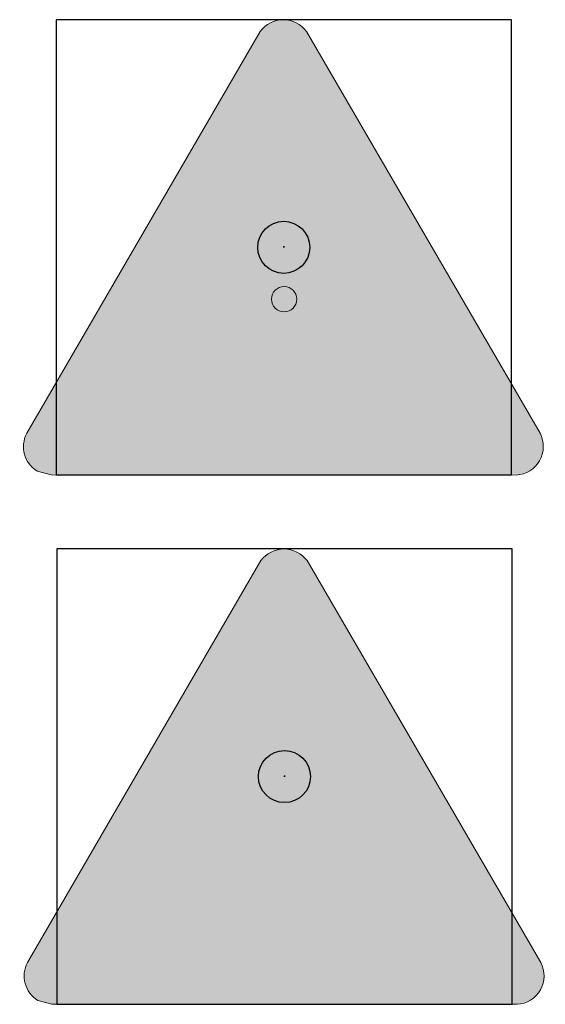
# Model space of a CAD drawing. Header units: millimetres. Extents: x -20879 to 80472, y -12121 to 39016.
# Tile 29 of 63: x 24341 to 25149, y 11162 to 12676. Entities that reach past the tile are written whole.
import ezdxf

# ---------------------------------------------------------------- set-up
doc = ezdxf.new("R2010")
doc.units = ezdxf.units.MM
doc.layers.add('DVD-VB-V_TEXT', color=7, linetype='Continuous')
doc.layers.add('FL6411--_GV', color=7, linetype='Continuous')
doc.layers.add('RVB-VB-V_Aanwijslijn', color=7, linetype='Continuous', true_color=0xff0001)
doc.styles.add('DVD_ALG 1.8mm_RE', font='arial.ttf', dxfattribs={"height": 1.8})

# ---------------------------------------------------------------- blocks, each defined once
blk = doc.blocks.new('RVB_GV_023_Icon')
at = {"layer": 'FL6411--_GV', "linetype": 'Continuous', "lineweight": 0, "true_color": 0xfecb00}
h = blk.add_hatch(color=40, dxfattribs=at)
h.paths.add_polyline_path([(-3.052301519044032, -2.769845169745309), (3.038578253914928, -2.769845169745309), (-0.006619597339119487, 2.474920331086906)], flags=0)
edge = h.paths.add_edge_path(flags=16)
edge.add_line((-3.572557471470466, -3.287855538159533), (-3.682808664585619, -3.257775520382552))
edge.add_arc((-3.566663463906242, -3.069018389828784), 0.2216279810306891, 150.8612121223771, 238.3953673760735, ccw=False)
edge.add_line((-3.760242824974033, -2.96110178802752), (-0.1912896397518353, 3.184035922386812))
edge.add_arc((-0.006348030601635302, 3.065661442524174), 0.2195812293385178, 32.88265113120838, 147.3781525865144, ccw=False)
edge.add_line((0.1780528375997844, 3.184876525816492), (3.755972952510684, -2.968727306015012))
edge.add_arc((3.556794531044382, -3.065530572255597), 0.2214563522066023, -88.20927705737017, 25.920346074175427, ccw=False)
edge.add_line((3.563714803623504, -3.286878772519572), (-3.572557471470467, -3.287855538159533))
edge = h.paths.add_edge_path()
edge.add_line((-3.574750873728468, -3.498905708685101), (-3.790472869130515, -3.441707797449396))
edge.add_arc((-3.558265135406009, -3.06455316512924), 0.4429063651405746, 152.1555824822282, 238.38009496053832, ccw=False)
edge.add_line((-3.949891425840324, -2.857683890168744), (-0.3609840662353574, 3.320625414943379))
edge.add_arc((-0.006705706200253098, 3.060441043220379), 0.4395555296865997, 36.24247009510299, 143.7061934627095, ccw=False)
edge.add_line((0.3478056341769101, 3.32030788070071), (3.939592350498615, -2.859212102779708))
edge.add_arc((3.551831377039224, -3.063439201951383), 0.4382548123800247, -87.00222399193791, 27.77501223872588, ccw=False)
edge.add_line((3.574750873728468, -3.501094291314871), (-3.574750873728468, -3.498905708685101))
edge = h.paths.add_edge_path(flags=0)
edge.add_line((-0.8146765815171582, -1.581821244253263), (-0.9600074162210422, -1.73386156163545))
edge.add_arc((-0.007060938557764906, -0.8030200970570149), 1.332130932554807, 135.7193789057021, 224.3277025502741, ccw=False)
edge.add_line((-0.960771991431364, 0.1270379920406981), (-0.8187456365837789, -0.02494834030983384))
edge.add_arc((0.01253711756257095, -0.8012174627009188), 1.137376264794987, 136.9600109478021, 223.3394857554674)
edge = h.paths.add_edge_path(flags=0)
edge.add_line((-0.5641231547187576, -1.336875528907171), (-0.7014957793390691, -1.47922553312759))
edge.add_arc((0.005260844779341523, -0.7993126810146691), 0.980707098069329, 135.8320454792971, 223.8909810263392, ccw=False)
edge.add_line((-0.6982007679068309, -0.1159912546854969), (-0.5562619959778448, -0.2670342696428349))
edge.add_arc((0.01567072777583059, -0.8061863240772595), 0.785997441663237, 136.6899244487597, 222.4680756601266)
edge = h.paths.add_edge_path(flags=0)
edge.add_line((-0.3068566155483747, -1.088075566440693), (-0.452466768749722, -1.220725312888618))
edge.add_arc((-0.01159457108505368, -0.8012836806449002), 0.6085224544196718, 135.4742467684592, 223.5730473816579, ccw=False)
edge.add_line((-0.4454317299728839, -0.3745696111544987), (-0.3045273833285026, -0.5148994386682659))
edge.add_arc((0.03227676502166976, -0.8028609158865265), 0.443123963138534, 139.4701539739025, 220.0641795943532)
edge = h.paths.add_edge_path(flags=0)
edge.add_line((0.8173245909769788, -1.576037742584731), (0.962655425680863, -1.728078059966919))
edge.add_arc((0.01610735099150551, -0.797239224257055), 1.327559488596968, 315.4794174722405, 404.4735010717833)
edge.add_line((0.9634200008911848, 0.1328214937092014), (0.8213936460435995, -0.01916483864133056))
edge.add_arc((-0.009889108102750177, -0.7954339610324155), 1.137376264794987, -43.33948575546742, 43.03998905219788, ccw=False)
edge = h.paths.add_edge_path(flags=0)
edge.add_line((0.5668563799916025, -1.336884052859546), (0.7042290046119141, -1.479234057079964))
edge.add_arc((-0.002527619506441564, -0.7993212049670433), 0.9807070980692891, 316.1090189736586, 404.1679545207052)
edge.add_line((0.7009339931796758, -0.1159997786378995), (0.5589952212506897, -0.2670427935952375))
edge.add_arc((-0.01293750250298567, -0.8061948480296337), 0.785997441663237, -42.4680756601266, 43.31007555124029, ccw=False)
edge = h.paths.add_edge_path(flags=0)
edge.add_line((0.3094998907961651, -1.088069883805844), (0.4551100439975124, -1.220719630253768))
edge.add_arc((0.01423784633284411, -0.8012779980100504), 0.6085224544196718, 316.4269526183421, 404.5257532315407)
edge.add_line((0.4480750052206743, -0.3745639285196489), (0.307170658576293, -0.5148937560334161))
edge.add_arc((-0.02963348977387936, -0.8028552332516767), 0.443123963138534, -40.06417959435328, 40.529846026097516, ccw=False)
edge = h.paths.add_edge_path(flags=0)
edge.add_arc((0.005738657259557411, -0.7975252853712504), 0.1950947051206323, 0, 360)
h.paths.add_polyline_path([(-0.4720332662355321, -2.485192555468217), (0.4841662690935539, -2.485192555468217), (0.1455754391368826, -1.160686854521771), (-0.1334495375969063, -1.160686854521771)], flags=0)
at = {"layer": 'FL6411--_GV', "linetype": 'Continuous', "lineweight": 0, "true_color": 0x2e3032}
h = blk.add_hatch(color=250, dxfattribs=at)
h.paths.add_polyline_path([(3.755972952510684, -2.968727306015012), (0.1780528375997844, 3.184876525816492, 0.5457583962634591), (-0.1912896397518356, 3.184035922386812), (-3.760242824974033, -2.96110178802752, 0.4016637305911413), (-3.682808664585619, -3.257775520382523), (-3.572557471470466, -3.287855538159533), (3.563714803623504, -3.286878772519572, 0.5436882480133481)])
h.paths.add_polyline_path([(-3.052301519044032, -2.769845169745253), (-0.006619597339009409, 2.47492033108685), (3.038578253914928, -2.769845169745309)], flags=16)
h.paths.add_polyline_path([(0.4841662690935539, -2.485192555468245), (-0.4720332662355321, -2.485192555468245), (-0.1334495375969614, -1.160686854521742), (0.1455754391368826, -1.160686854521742)], flags=0)
h.paths.add_polyline_path([(0.962655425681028, -1.728078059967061), (0.8173245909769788, -1.576037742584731, 0.3958244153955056), (0.8213936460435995, -0.01916483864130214), (0.9634200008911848, 0.1328214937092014, -0.4090806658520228)], flags=0)
h.paths.add_polyline_path([(0.7042290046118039, -1.479234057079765), (0.5668563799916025, -1.336884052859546, 0.3927927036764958), (0.5589952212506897, -0.2670427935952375), (0.7009339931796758, -0.1159997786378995, -0.4043253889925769)], flags=0)
h.paths.add_polyline_path([(0.4551100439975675, -1.220719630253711), (0.3094998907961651, -1.088069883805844, 0.3669083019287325), (0.307170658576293, -0.5148937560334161), (0.4480750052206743, -0.3745639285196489, -0.4045277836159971)], flags=0)
h.paths.add_polyline_path([(-0.1893560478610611, -0.7975252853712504, -1), (0.2008333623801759, -0.7975252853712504, -1)], flags=0)
h.paths.add_polyline_path([(-0.3068566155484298, -1.088075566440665), (-0.452466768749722, -1.220725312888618, -0.4045277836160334), (-0.4454317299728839, -0.3745696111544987), (-0.3045273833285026, -0.5148994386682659, 0.3669083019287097)], flags=0)
h.paths.add_polyline_path([(-0.5641231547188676, -1.336875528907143), (-0.7014957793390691, -1.479225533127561, -0.4043253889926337), (-0.6982007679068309, -0.1159912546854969), (-0.5562619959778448, -0.2670342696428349, 0.3927927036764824)], flags=0)
h.paths.add_polyline_path([(-0.8146765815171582, -1.581821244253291), (-0.9600074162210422, -1.733861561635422, -0.4071171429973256), (-0.960771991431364, 0.1270379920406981), (-0.8187456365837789, -0.02494834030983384, 0.3958244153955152)], flags=0)
at = {"layer": 'Defpoints'}
blk.add_lwpolyline([(-3.5, -3.5), (3.5, -3.5), (3.5, 3.5), (-3.5, 3.5)], close=True, dxfattribs=at)
at = {"layer": 'FL6411--_GV', "color": 40, "linetype": 'Continuous', "lineweight": 0, "true_color": 0xfecb00}
blk.add_lwpolyline([(-3.574750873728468, -3.498905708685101), (-3.790472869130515, -3.441707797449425, -0.3950425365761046), (-3.949891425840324, -2.857683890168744), (-0.3609840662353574, 3.320625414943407, -0.5065815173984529), (0.3478056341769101, 3.32030788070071), (3.939592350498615, -2.859212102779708, -0.5473549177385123), (3.574750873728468, -3.501094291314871)], format="xyb", close=True, dxfattribs=at)
at = {"layer": 'FL6411--_GV', "color": 250, "linetype": 'Continuous', "lineweight": 0, "true_color": 0x2e3032}
blk.add_circle((0.005738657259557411, -0.7975252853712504), 0.1950947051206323, dxfattribs=at)
blk = doc.blocks.new('RVB_GV_023')
at = {"layer": 'RVB-VB-V_Aanwijslijn'}
h = blk.add_hatch(color=256, dxfattribs=at)
h.dxf.hatch_style = 1
edge = h.paths.add_edge_path()
edge.add_arc((0, 0), 0.4, 0, 360)
at = {"layer": 'Defpoints'}
for points in [[(-0.01081208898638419, 0.007751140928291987), (0.01081208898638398, 0.007751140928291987)], [(-1.110223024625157e-16, 0.01657545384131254), (-1.040834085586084e-16, 0.007751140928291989)]]:
    blk.add_lwpolyline(points, dxfattribs=at)
at = {"layer": 'RVB-VB-V_Aanwijslijn'}
blk.add_line((0, 0.01033485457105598), (0, 0), dxfattribs=at)
blk.add_circle((0, 0), 0.4, dxfattribs=at)
blk.add_blockref('RVB_GV_023_Icon', (5.833335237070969e-08, 0))
at = {"layer": 'DVD-VB-V_TEXT', "lineweight": 5, "style": 'DVD_ALG 1.8mm_RE', "flags": 1}
blk.add_attdef('$RUIMTECODE', (8.120812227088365, 5.039125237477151), '', height=1.4, dxfattribs=at)
blk = doc.blocks.new('RVB_GV_024_Icon')
at = {"layer": 'FL6411--_GV', "linetype": 'Continuous', "lineweight": 0, "true_color": 0xfecb00}
h = blk.add_hatch(color=40, dxfattribs=at)
h.paths.add_polyline_path([(-3.052301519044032, -2.769845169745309), (3.038578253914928, -2.769845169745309), (-0.006619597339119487, 2.474920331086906)], flags=0)
edge = h.paths.add_edge_path(flags=16)
edge.add_line((-3.572557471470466, -3.287855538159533), (-3.682808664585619, -3.257775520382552))
edge.add_arc((-3.566663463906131, -3.069018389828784), 0.2216279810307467, 150.8612121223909, 238.3953673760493, ccw=False)
edge.add_line((-3.760242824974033, -2.96110178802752), (-0.1912896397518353, 3.184035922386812))
edge.add_arc((-0.006348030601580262, 3.065661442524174), 0.2195812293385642, 32.88265113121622, 147.3781525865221, ccw=False)
edge.add_line((0.1780528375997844, 3.184876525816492), (3.755972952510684, -2.968727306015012))
edge.add_arc((3.556794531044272, -3.065530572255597), 0.2214563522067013, -88.20927705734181, 25.92034607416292, ccw=False)
edge.add_line((3.563714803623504, -3.286878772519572), (-3.572557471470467, -3.287855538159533))
edge = h.paths.add_edge_path()
edge.add_line((-3.574750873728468, -3.498905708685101), (-3.790472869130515, -3.441707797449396))
edge.add_arc((-3.558265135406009, -3.06455316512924), 0.4429063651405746, 152.1555824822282, 238.38009496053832, ccw=False)
edge.add_line((-3.949891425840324, -2.857683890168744), (-0.3609840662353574, 3.320625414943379))
edge.add_arc((-0.006705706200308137, 3.060441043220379), 0.4395555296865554, 36.242470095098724, 143.7061934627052, ccw=False)
edge.add_line((0.3478056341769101, 3.32030788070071), (3.939592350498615, -2.859212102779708))
edge.add_arc((3.551831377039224, -3.063439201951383), 0.4382548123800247, -87.00222399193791, 27.77501223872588, ccw=False)
edge.add_line((3.574750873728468, -3.501094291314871), (-3.574750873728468, -3.498905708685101))
edge = h.paths.add_edge_path(flags=0)
edge.add_line((-0.09937419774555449, -2.497790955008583), (0.1320388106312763, -2.497790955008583))
edge.add_line((0.1320388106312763, -2.497790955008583), (0.1320388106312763, -2.038869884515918))
edge.add_line((0.1320388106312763, -2.038869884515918), (0.4164039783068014, -2.323514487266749))
edge.add_line((0.4164039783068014, -2.323514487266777), (0.5719962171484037, -2.163742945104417))
edge.add_line((0.5719962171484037, -2.163742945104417), (0.1322187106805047, -1.726360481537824))
edge.add_line((0.1322187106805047, -1.726360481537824), (0.1322187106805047, -1.343613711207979))
edge.add_arc((0.01171681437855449, -0.9938606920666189), 0.369929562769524, 289.0105841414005, 310.9894158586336)
edge.add_line((0.2543608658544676, -1.273094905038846), (0.5946512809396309, -1.469561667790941))
edge.add_line((0.5946512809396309, -1.469561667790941), (0.7589478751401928, -2.066084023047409))
edge.add_line((0.7589478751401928, -2.066084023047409), (0.9748871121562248, -2.008864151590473))
edge.add_line((0.9748871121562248, -2.008864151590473), (0.8681732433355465, -1.627373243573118))
edge.add_line((0.8681732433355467, -1.627373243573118), (1.254284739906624, -1.850294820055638))
edge.add_line((1.254284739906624, -1.850294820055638), (1.370387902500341, -1.649625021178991))
edge.add_line((1.370387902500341, -1.649625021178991), (0.9854207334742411, -1.427919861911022))
edge.add_line((0.9854207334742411, -1.427919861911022), (1.370863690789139, -1.314639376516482))
edge.add_line((1.370863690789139, -1.314639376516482), (1.305313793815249, -1.101632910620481))
edge.add_line((1.305313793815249, -1.101632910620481), (0.7204966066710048, -1.274912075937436))
edge.add_line((0.7204966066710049, -1.274912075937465), (0.3705648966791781, -1.072878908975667))
edge.add_arc((0.02318495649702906, -1.002637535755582), 0.3544103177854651, 348.5687342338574, 371.7830710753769)
edge.add_line((0.3701270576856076, -0.9302645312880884), (0.7176986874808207, -0.7298451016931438))
edge.add_line((0.7176986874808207, -0.7298451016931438), (1.302596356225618, -0.8954200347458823))
edge.add_line((1.302596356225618, -0.8954200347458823), (1.365660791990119, -0.6813608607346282))
edge.add_line((1.365660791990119, -0.6813608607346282), (0.9852360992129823, -0.5749407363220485))
edge.add_line((0.9852360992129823, -0.5749407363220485), (1.369523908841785, -0.352235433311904))
edge.add_line((1.369523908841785, -0.352235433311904), (1.253400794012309, -0.1518145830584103))
edge.add_line((1.253400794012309, -0.1518145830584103), (0.8621726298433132, -0.3783840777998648))
edge.add_line((0.8621726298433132, -0.3783840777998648), (0.9662424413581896, 0.009862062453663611))
edge.add_line((0.9662424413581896, 0.009862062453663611), (0.7499410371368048, 0.0650475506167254))
edge.add_line((0.7499410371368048, 0.0650475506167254), (0.5913686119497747, -0.5356495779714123))
edge.add_line((0.5913686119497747, -0.5356495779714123), (0.2534261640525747, -0.7307607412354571))
edge.add_arc((0.03649465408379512, -0.9640060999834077), 0.3185320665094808, 47.07541946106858, 72.53370758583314)
edge.add_line((0.1321003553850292, -0.6601603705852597), (0.1321003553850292, -0.3232412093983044))
edge.add_line((0.1321003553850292, -0.3232412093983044), (0.5719891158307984, 0.1037761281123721))
edge.add_line((0.5719891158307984, 0.1037761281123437), (0.41834737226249, 0.2654612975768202))
edge.add_line((0.41834737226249, 0.2654612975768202), (0.1320435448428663, -0.01434738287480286))
edge.add_line((0.1320435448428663, -0.01434738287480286), (0.1320435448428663, 0.4940566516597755))
edge.add_line((0.1320435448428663, 0.4940566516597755), (-0.0993528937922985, 0.4940566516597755))
edge.add_line((-0.09935289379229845, 0.4940566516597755), (-0.09935289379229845, -0.0152622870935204))
edge.add_line((-0.09935289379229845, -0.0152622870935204), (-0.3807236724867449, 0.2654641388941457))
edge.add_line((-0.380723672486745, 0.2654641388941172), (-0.5363206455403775, 0.1057167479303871))
edge.add_line((-0.5363206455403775, 0.1057167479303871), (-0.09937419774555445, -0.3290147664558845))
edge.add_line((-0.09937419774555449, -0.3290147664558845), (-0.09937419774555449, -0.6601546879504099))
edge.add_arc((0.02495786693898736, -1.016967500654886), 0.3778542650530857, 109.2109830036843, 130.8091457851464)
edge.add_line((-0.2219855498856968, -0.7309731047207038), (-0.5025231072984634, -0.5692311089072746))
edge.add_line((-0.5025231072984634, -0.5692311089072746), (-0.6692454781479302, 0.03502619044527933))
edge.add_line((-0.6692454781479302, 0.03502619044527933), (-0.8850663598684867, -0.02208144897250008))
edge.add_line((-0.8850663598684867, -0.02208144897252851), (-0.7762410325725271, -0.4112993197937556))
edge.add_line((-0.7762410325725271, -0.4112993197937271), (-1.221903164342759, -0.1537679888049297))
edge.add_line((-1.221903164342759, -0.1537679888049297), (-1.337694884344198, -0.3541774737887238))
edge.add_line((-1.337694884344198, -0.3541774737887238), (-0.9029001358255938, -0.604950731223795))
edge.add_line((-0.9029001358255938, -0.604950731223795), (-1.280962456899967, -0.7153231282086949))
edge.add_line((-1.280962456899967, -0.7153231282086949), (-1.215400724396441, -0.9291592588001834))
edge.add_line((-1.215400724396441, -0.9291592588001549), (-0.637860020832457, -0.757921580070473))
edge.add_line((-0.637860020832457, -0.757921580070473), (-0.3376281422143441, -0.9312533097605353))
edge.add_arc((0.0003969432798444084, -1.000327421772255), 0.3450104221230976, 168.450832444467, 192.0697047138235)
edge.add_line((-0.3369866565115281, -1.072469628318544), (-0.6337365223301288, -1.244859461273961))
edge.add_line((-0.6337365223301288, -1.244859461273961), (-1.216288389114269, -1.079365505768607))
edge.add_line((-1.216288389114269, -1.079365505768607), (-1.279421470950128, -1.293333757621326))
edge.add_line((-1.279421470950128, -1.293333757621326), (-0.9010395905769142, -1.398867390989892))
edge.add_line((-0.9010395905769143, -1.398867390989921), (-1.336634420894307, -1.651579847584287))
edge.add_line((-1.336634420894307, -1.651579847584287), (-1.220750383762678, -1.851996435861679))
edge.add_line((-1.220750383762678, -1.851996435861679), (-0.775076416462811, -1.593472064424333))
edge.add_line((-0.7750764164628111, -1.593472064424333), (-0.8797758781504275, -1.984377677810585))
edge.add_line((-0.8797758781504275, -1.984377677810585), (-0.662309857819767, -2.039794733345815))
edge.add_line((-0.662309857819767, -2.039794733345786), (-0.5044570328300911, -1.436627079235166))
edge.add_line((-0.5044570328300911, -1.436627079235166), (-0.2210671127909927, -1.273002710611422))
edge.add_arc((0.01620199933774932, -1.004590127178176), 0.3582484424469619, 228.5242298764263, 251.1824776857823)
edge.add_line((-0.09935289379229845, -1.343690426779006), (-0.09934815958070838, -1.737801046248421))
edge.add_line((-0.09934815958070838, -1.737801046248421), (-0.5363111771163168, -2.161802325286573))
edge.add_line((-0.5363111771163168, -2.161802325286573), (-0.3825581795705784, -2.323514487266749))
edge.add_line((-0.3825581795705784, -2.323514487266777), (-0.09937656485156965, -2.04662241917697))
edge.add_line((-0.09937656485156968, -2.04662241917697), (-0.09937419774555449, -2.497790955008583))
at = {"layer": 'FL6411--_GV', "linetype": 'Continuous', "lineweight": 0, "true_color": 0x2e3032}
h = blk.add_hatch(color=250, dxfattribs=at)
h.paths.add_polyline_path([(0.1780528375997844, 3.184876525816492, 0.5457583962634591), (-0.1912896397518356, 3.184035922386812), (-3.760242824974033, -2.96110178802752, 0.4016637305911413), (-3.682808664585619, -3.257775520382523), (-3.572557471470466, -3.287855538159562), (3.563714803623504, -3.286878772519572, 0.5436882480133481), (3.755972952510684, -2.968727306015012)])
h.paths.add_polyline_path([(3.038578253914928, -2.769845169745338), (-3.052301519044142, -2.769845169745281), (-0.006619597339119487, 2.474920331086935)], flags=16)
h.paths.add_polyline_path([(0.1320435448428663, 0.4940566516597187), (0.1320435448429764, -0.01434738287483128), (0.41834737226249, 0.2654612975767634), (0.5719891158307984, 0.1037761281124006), (0.1321003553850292, -0.3232412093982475), (0.1321003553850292, -0.6601603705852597, -0.111541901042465), (0.2534261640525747, -0.7307607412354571), (0.5913686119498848, -0.5356495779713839), (0.749941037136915, 0.06504755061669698), (0.9662424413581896, 0.009862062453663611), (0.8621726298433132, -0.3783840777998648), (1.253400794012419, -0.1518145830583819), (1.369523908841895, -0.3522354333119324), (0.9852360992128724, -0.5749407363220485), (1.365660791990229, -0.6813608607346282), (1.302596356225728, -0.8954200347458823), (0.7176986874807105, -0.7298451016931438), (0.3701270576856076, -0.9302645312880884, -0.1016394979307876), (0.3705648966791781, -1.072878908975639), (0.7204966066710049, -1.274912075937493), (1.305313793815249, -1.101632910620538), (1.370863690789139, -1.314639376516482), (0.9854207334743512, -1.42791986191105), (1.370387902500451, -1.649625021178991), (1.254284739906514, -1.850294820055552), (0.8681732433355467, -1.627373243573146), (0.9748871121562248, -2.008864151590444), (0.7589478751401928, -2.066084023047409), (0.5946512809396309, -1.469561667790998), (0.2543608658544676, -1.273094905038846, -0.09619582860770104), (0.1322187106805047, -1.343613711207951), (0.1322187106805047, -1.726360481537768), (0.5719962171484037, -2.163742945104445), (0.4164039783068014, -2.323514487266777), (0.1320388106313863, -2.03886988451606), (0.1320388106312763, -2.497790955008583), (-0.09937419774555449, -2.497790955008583), (-0.09937656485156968, -2.046622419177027), (-0.3825581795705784, -2.323514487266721), (-0.5363111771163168, -2.161802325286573), (-0.09934815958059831, -1.73780104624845), (-0.09935289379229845, -1.343690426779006, -0.09918863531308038), (-0.2210671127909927, -1.273002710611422), (-0.5044570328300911, -1.436627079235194), (-0.662309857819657, -2.039794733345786), (-0.8797758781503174, -1.984377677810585), (-0.7750764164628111, -1.593472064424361), (-1.220750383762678, -1.851996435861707), (-1.336634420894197, -1.651579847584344), (-0.9010395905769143, -1.398867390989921), (-1.279421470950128, -1.293333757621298), (-1.216288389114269, -1.079365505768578), (-0.6337365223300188, -1.244859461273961), (-0.3369866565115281, -1.072469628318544, -0.1034231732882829), (-0.3376281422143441, -0.9312533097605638), (-0.637860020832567, -0.7579215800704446), (-1.215400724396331, -0.9291592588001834), (-1.280962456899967, -0.7153231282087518), (-0.9029001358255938, -0.6049507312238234), (-1.337694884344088, -0.3541774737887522), (-1.221903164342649, -0.153767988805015), (-0.7762410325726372, -0.4112993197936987), (-0.8850663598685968, -0.02208144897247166), (-0.6692454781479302, 0.03502619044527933), (-0.5025231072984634, -0.5692311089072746), (-0.2219855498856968, -0.7309731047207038, -0.0945197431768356), (-0.09937419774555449, -0.6601546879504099), (-0.09937419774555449, -0.3290147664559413), (-0.5363206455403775, 0.1057167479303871), (-0.380723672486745, 0.2654641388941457), (-0.09935289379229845, -0.01526228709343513), (-0.09935289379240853, 0.4940566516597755)], flags=0)
at = {"layer": 'Defpoints'}
blk.add_lwpolyline([(-3.5, -3.5), (3.5, -3.5), (3.5, 3.5), (-3.5, 3.5)], close=True, dxfattribs=at)
at = {"layer": 'FL6411--_GV', "color": 40, "linetype": 'Continuous', "lineweight": 0, "true_color": 0xfecb00}
blk.add_lwpolyline([(-3.574750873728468, -3.498905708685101), (-3.790472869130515, -3.441707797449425, -0.3950425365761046), (-3.949891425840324, -2.857683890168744), (-0.3609840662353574, 3.320625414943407, -0.5065815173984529), (0.3478056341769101, 3.32030788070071), (3.939592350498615, -2.859212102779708, -0.5473549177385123), (3.574750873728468, -3.501094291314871)], format="xyb", close=True, dxfattribs=at)
blk = doc.blocks.new('RVB_GV_024')
at = {"layer": 'RVB-VB-V_Aanwijslijn'}
h = blk.add_hatch(color=256, dxfattribs=at)
h.dxf.hatch_style = 1
edge = h.paths.add_edge_path()
edge.add_arc((0, 0), 0.4, 0, 360)
at = {"layer": 'Defpoints'}
for points in [[(-0.01081208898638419, 0.007751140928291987), (0.01081208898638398, 0.007751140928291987)], [(-1.110223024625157e-16, 0.01657545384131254), (-1.040834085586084e-16, 0.007751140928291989)]]:
    blk.add_lwpolyline(points, dxfattribs=at)
at = {"layer": 'RVB-VB-V_Aanwijslijn'}
blk.add_line((0, 0.01033485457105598), (0, 0), dxfattribs=at)
blk.add_circle((0, 0), 0.4, dxfattribs=at)
blk.add_blockref('RVB_GV_024_Icon', (5.833335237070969e-08, 0))
at = {"layer": 'DVD-VB-V_TEXT', "lineweight": 5, "style": 'DVD_ALG 1.8mm_RE', "flags": 1}
blk.add_attdef('$RUIMTECODE', (8.120812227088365, 5.039125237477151), '', height=1.4, dxfattribs=at)

msp = doc.modelspace()

# ---------------------------------------------------------------- block references
at = {"xscale": 100, "yscale": 100, "zscale": 100}
for name, p in [('RVB_GV_023', (24746.74965020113, 12325.84985676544)), ('RVB_GV_024', (24747.87928109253, 11512.17662778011))]:
    msp.add_blockref(name, p, dxfattribs=at)

doc.saveas('drawing.dxf')
